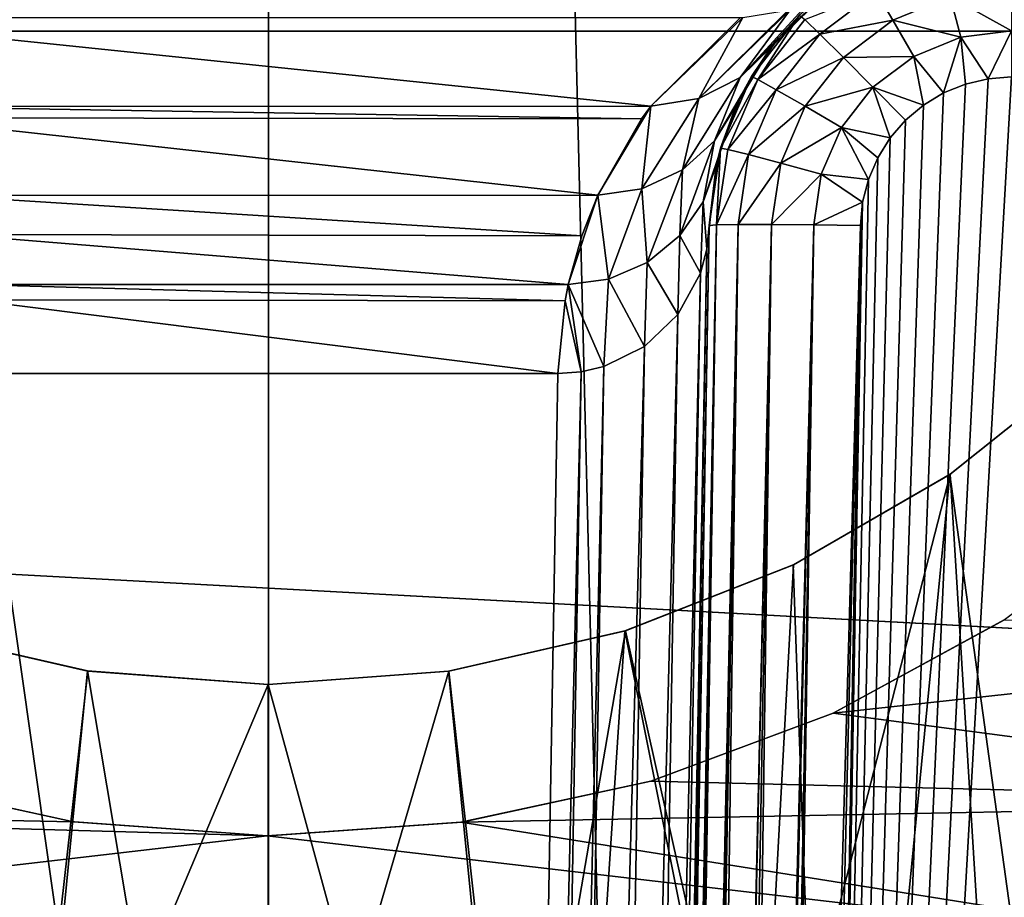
# Model space of a CAD drawing. Header units: millimetres. Extents: x -40 to 40, y -40 to 40.
# Tile 170 of 256: x -0.8 to 2.4, y -4.7 to -1.8. Entities that reach past the tile are written whole.
import ezdxf

# ---------------------------------------------------------------- set-up
doc = ezdxf.new("R2010")
doc.units = ezdxf.units.MM
doc.header["$LTSCALE"] = 26.699852
for name, color, linetype in [('1', 7, 'CONTINUOUS'), ('101', 7, 'CONTINUOUS'), ('103', 7, 'CONTINUOUS'), ('16', 7, 'CONTINUOUS'), ('163', 7, 'CONTINUOUS'), ('166', 7, 'CONTINUOUS'), ('169', 7, 'CONTINUOUS'), ('406', 7, 'CONTINUOUS'), ('720', 7, 'CONTINUOUS'), ('721', 7, 'CONTINUOUS'), ('729', 7, 'CONTINUOUS'), ('730', 7, 'CONTINUOUS'), ('731', 7, 'CONTINUOUS'), ('732', 7, 'CONTINUOUS'), ('87', 7, 'CONTINUOUS'), ('93', 7, 'CONTINUOUS'), ('94', 7, 'CONTINUOUS'), ('95', 7, 'CONTINUOUS')]:
    doc.layers.add(name, color=color, linetype=linetype)

msp = doc.modelspace()

# ---------------------------------------------------------------- linework, layer by layer
at = {"layer": '1', "linetype": 'Continuous'}
for points in [[(0, 39.5), (-1.9386, 39.4524), (0, -39.5), (0, 39.5)], [(1.9386, -39.4524), (0, 39.5), (0, -39.5), (1.9386, -39.4524)], [(3.872, 39.3098), (0, 39.5), (1.9386, -39.4524), (3.872, 39.3098)], [(0, -39.5), (-1.9386, 39.4524), (-3.872, -39.3098), (0, -39.5)], [(3.8727, -39.3097), (3.872, 39.3098), (1.9386, -39.4524), (3.8727, -39.3097)]]:
    msp.add_3dface(points, dxfattribs=at)
at = {"layer": '101', "linetype": 'Continuous'}
for points in [[(2.432, -3.7862, -770), (2.9461, -3.4015, -770), (2.4325, -3.7858, -755), (2.432, -3.7862, -770)], [(1.8669, -4.0945, -755), (2.432, -3.7862, -770), (2.4325, -3.7858, -755), (1.8669, -4.0945, -755)], [(1.8684, -4.0938, -770), (2.432, -3.7862, -770), (1.8669, -4.0945, -755), (1.8684, -4.0938, -770)], [(1.2638, -4.3189, -755), (1.2668, -4.318, -770), (1.8669, -4.0945, -755), (1.2638, -4.3189, -755)], [(1.2668, -4.318, -770), (1.8684, -4.0938, -770), (1.8669, -4.0945, -755), (1.2668, -4.318, -770)], [(-1.2705, -4.3169, -755), (-1.2688, -4.3174, -770), (-0.6443, -4.4536, -755), (-1.2705, -4.3169, -755)], [(-1.2688, -4.3174, -770), (-0.6414, -4.454, -770), (-0.6443, -4.4536, -755), (-1.2688, -4.3174, -770)], [(0.6358, -4.4548, -755), (0.6394, -4.4543, -770), (1.2638, -4.3189, -755), (0.6358, -4.4548, -755)], [(0.6394, -4.4543, -770), (1.2668, -4.318, -770), (1.2638, -4.3189, -755), (0.6394, -4.4543, -770)], [(-0.6443, -4.4536, -755), (-0.6414, -4.454, -770), (-0.0046, -4.5, -755), (-0.6443, -4.4536, -755)], [(-0.6414, -4.454, -770), (-0.001, -4.5, -770), (-0.0046, -4.5, -755), (-0.6414, -4.454, -770)], [(-0.0046, -4.5, -755), (-0.001, -4.5, -770), (0.6358, -4.4548, -755), (-0.0046, -4.5, -755)], [(-0.001, -4.5, -770), (0.6394, -4.4543, -770), (0.6358, -4.4548, -755), (-0.001, -4.5, -770)]]:
    msp.add_3dface(points, dxfattribs=at)
at = {"layer": '103', "linetype": 'Continuous'}
for points in [[(1.8669, -4.0945, -755), (2.4325, -3.7858, -755), (4.6512, -3.7902, -755), (1.8669, -4.0945, -755)], [(4.0919, -4.3882, -755), (1.8669, -4.0945, -755), (4.6512, -3.7902, -755), (4.0919, -4.3882, -755)], [(1.2638, -4.3189, -755), (1.8669, -4.0945, -755), (4.0919, -4.3882, -755), (1.2638, -4.3189, -755)], [(-1.2705, -4.3169, -755), (-0.6443, -4.4536, -755), (-4.0955, -4.3848, -755), (-1.2705, -4.3169, -755)], [(0.6358, -4.4548, -755), (1.2638, -4.3189, -755), (4.0919, -4.3882, -755), (0.6358, -4.4548, -755)], [(-0.6443, -4.4536, -755), (-0.0046, -4.5, -755), (-4.0955, -4.3848, -755), (-0.6443, -4.4536, -755)], [(-4.0955, -4.3848, -755), (-0.0046, -4.5, -755), (-3.4605, -4.9015, -755), (-4.0955, -4.3848, -755)], [(3.4563, -4.9044, -755), (0.6358, -4.4548, -755), (4.0919, -4.3882, -755), (3.4563, -4.9044, -755)], [(-0.0046, -4.5, -755), (0.6358, -4.4548, -755), (3.4563, -4.9044, -755), (-0.0046, -4.5, -755)], [(-3.4605, -4.9015, -755), (-0.0046, -4.5, -755), (3.4563, -4.9044, -755), (-3.4605, -4.9015, -755)]]:
    msp.add_3dface(points, dxfattribs=at)
at = {"layer": '16', "linetype": 'Continuous'}
for points in [[(33.9501, -1.8406, -3.5), (-33.9501, 1.8406, -3.5), (33.9501, 1.8406, -3.5), (33.9501, -1.8406, -3.5)], [(-33.9501, -1.8406, -3.5), (-33.9501, 1.8406, -3.5), (33.9501, -1.8406, -3.5), (-33.9501, -1.8406, -3.5)], [(-33.9501, -1.8406, -3.5), (33.5521, -5.5004, -3.5), (-5, -5.4103, -3.5), (-33.9501, -1.8406, -3.5)], [(33.5521, -5.5004, -3.5), (-33.9501, -1.8406, -3.5), (33.9501, -1.8406, -3.5), (33.5521, -5.5004, -3.5)]]:
    msp.add_3dface(points, dxfattribs=at)
at = {"layer": '163', "linetype": 'Continuous'}
for points in [[(2.4565, -1.9913, -823.9652), (1.7467, -14.5087, -823.7467), (2.3791, -1.9973, -823.9651), (2.4565, -1.9913, -823.9652)], [(24.9125, -14.5088, -823.7467), (1.7467, -14.5087, -823.7467), (2.4565, -1.9913, -823.9652), (24.9125, -14.5088, -823.7467)], [(2.3791, -1.9973, -823.9651), (1.7467, -14.5087, -823.7467), (2.3036, -2.0152, -823.9648), (2.3791, -1.9973, -823.9651)], [(2.3036, -2.0152, -823.9648), (1.7467, -14.5087, -823.7467), (2.2318, -2.0446, -823.9643), (2.3036, -2.0152, -823.9648)], [(2.2318, -2.0446, -823.9643), (1.7467, -14.5087, -823.7467), (2.1654, -2.0847, -823.9636), (2.2318, -2.0446, -823.9643)], [(2.1654, -2.0847, -823.9636), (1.7467, -14.5087, -823.7467), (2.106, -2.1347, -823.9627), (2.1654, -2.0847, -823.9636)], [(2.106, -2.1347, -823.9627), (1.7467, -14.5087, -823.7467), (2.0551, -2.1932, -823.9617), (2.106, -2.1347, -823.9627)], [(2.0551, -2.1932, -823.9617), (1.7467, -14.5087, -823.7467), (2.0138, -2.2588, -823.9606), (2.0551, -2.1932, -823.9617)], [(2.0138, -2.2588, -823.9606), (1.7467, -14.5087, -823.7467), (1.9832, -2.3301, -823.9593), (2.0138, -2.2588, -823.9606)], [(1.9832, -2.3301, -823.9593), (1.7467, -14.5087, -823.7467), (1.964, -2.4053, -823.958), (1.9832, -2.3301, -823.9593)], [(1.964, -2.4053, -823.958), (1.7467, -14.5087, -823.7467), (1.9566, -2.4825, -823.9567), (1.964, -2.4053, -823.958)]]:
    msp.add_3dface(points, dxfattribs=at)
at = {"layer": '166', "linetype": 'Continuous'}
for points in [[(1.5604, -1.7951, -970.7086), (1.264, -2.0881, -967.453), (-1.5604, -1.7951, -970.7086), (1.5604, -1.7951, -970.7086)], [(-1.5604, -1.7951, -970.7086), (1.264, -2.0881, -967.453), (-1.2634, -2.0888, -967.4448), (-1.5604, -1.7951, -970.7086)], [(1.264, -2.0881, -967.453), (1.2334, -2.1295, -966.9933), (-1.2634, -2.0888, -967.4448), (1.264, -2.0881, -967.453)], [(-1.2634, -2.0888, -967.4448), (1.2334, -2.1295, -966.9933), (-1.2351, -2.1271, -967.0193), (-1.2634, -2.0888, -967.4448)], [(1.2334, -2.1295, -966.9933), (1.0888, -2.3822, -964.186), (-1.2351, -2.1271, -967.0193), (1.2334, -2.1295, -966.9933)], [(-1.2351, -2.1271, -967.0193), (1.0888, -2.3822, -964.186), (-1.0884, -2.3829, -964.178), (-1.2351, -2.1271, -967.0193)], [(1.0888, -2.3822, -964.186), (1.0357, -2.517, -962.6881), (-1.0884, -2.3829, -964.178), (1.0888, -2.3822, -964.186)], [(-1.0884, -2.3829, -964.178), (1.0357, -2.517, -962.6881), (-1.0374, -2.512, -962.7439), (-1.0884, -2.3829, -964.178)], [(1.0357, -2.517, -962.6881), (0.9912, -2.6773, -960.9068), (-1.0374, -2.512, -962.7439), (1.0357, -2.517, -962.6881)], [(-1.0374, -2.512, -962.7439), (0.9912, -2.6773, -960.9068), (-0.991, -2.6779, -960.9004), (-1.0374, -2.512, -962.7439)], [(0.9912, -2.6773, -960.9068), (0.9803, -2.7314, -960.3056), (-0.991, -2.6779, -960.9004), (0.9912, -2.6773, -960.9068)], [(-0.991, -2.6779, -960.9004), (0.9803, -2.7314, -960.3056), (-0.9809, -2.7285, -960.3381), (-0.991, -2.6779, -960.9004)], [(-0.9809, -2.7285, -960.3381), (0.9567, -2.9718, -957.6349), (-0.9567, -2.9718, -957.6349), (-0.9809, -2.7285, -960.3381)], [(0.9803, -2.7314, -960.3056), (0.9567, -2.9718, -957.6349), (-0.9809, -2.7285, -960.3381), (0.9803, -2.7314, -960.3056)], [(-0.9567, -2.9718, -957.6349), (0.7472, -14.9737, -824.2919), (-0.7472, -14.9737, -824.2919), (-0.9567, -2.9718, -957.6349)], [(0.9567, -2.9718, -957.6349), (0.7472, -14.9737, -824.2919), (-0.9567, -2.9718, -957.6349), (0.9567, -2.9718, -957.6349)]]:
    msp.add_3dface(points, dxfattribs=at)
at = {"layer": '169', "linetype": 'Continuous'}
msp.add_3dface([(-0.9567, -2.9718, -957.6349), (-0.7472, -14.9737, -824.2919), (-0.8241, -14.9678, -824.2913), (-0.9567, -2.9718, -957.6349)], dxfattribs=at)
at = {"layer": '406', "linetype": 'Continuous'}
for points in [[(-14.0554, -14.5087, -821.2533), (14.0554, -14.5087, -821.2533), (-13.8109, 0, -821), (-14.0554, -14.5087, -821.2533)], [(14.0554, -14.5087, -821.2533), (13.8109, 0, -821), (-13.8109, 0, -821), (14.0554, -14.5087, -821.2533)]]:
    msp.add_3dface(points, dxfattribs=at)
at = {"layer": '720', "linetype": 'Continuous'}
for points in [[(1.6862, -1.8624, -967.9257), (1.8591, -1.6981, -970.6638), (1.7553, -1.787, -824.4627), (1.6862, -1.8624, -967.9257)], [(1.5965, -1.9898, -824.4609), (1.6862, -1.8624, -967.9257), (1.7553, -1.787, -824.4627), (1.5965, -1.9898, -824.4609)], [(1.6624, -1.8922, -967.4334), (1.6862, -1.8624, -967.9257), (1.5965, -1.9898, -824.4609), (1.6624, -1.8922, -967.4334)], [(1.5645, -2.048, -964.8312), (1.6624, -1.8922, -967.4334), (1.5965, -1.9898, -824.4609), (1.5645, -2.048, -964.8312)], [(1.4945, -2.2271, -824.4588), (1.5645, -2.048, -964.8312), (1.5965, -1.9898, -824.4609), (1.4945, -2.2271, -824.4588)], [(1.5452, -2.0882, -964.1651), (1.5645, -2.048, -964.8312), (1.4945, -2.2271, -824.4588), (1.5452, -2.0882, -964.1651)], [(1.4871, -2.2548, -961.3861), (1.5452, -2.0882, -964.1651), (1.4945, -2.2271, -824.4588), (1.4871, -2.2548, -961.3861)], [(1.4567, -2.4825, -824.4566), (1.4871, -2.2548, -961.3861), (1.4945, -2.2271, -824.4588), (1.4567, -2.4825, -824.4566)], [(1.4799, -2.2852, -960.8833), (1.4871, -2.2548, -961.3861), (1.4567, -2.4825, -824.4566), (1.4799, -2.2852, -960.8833)], [(1.4567, -2.4825, -957.5901), (1.4799, -2.2852, -960.8833), (1.4567, -2.4825, -824.4566), (1.4567, -2.4825, -957.5901)]]:
    msp.add_3dface(points, dxfattribs=at)
at = {"layer": '721', "linetype": 'Continuous'}
for points in [[(1.791, -1.7406, -970.6759), (1.8591, -1.6981, -970.6638), (1.5594, -1.9931, -967.425), (1.791, -1.7406, -970.6759)], [(1.8591, -1.6981, -970.6638), (1.6862, -1.8624, -967.9257), (1.5594, -1.9931, -967.425), (1.8591, -1.6981, -970.6638)], [(1.7254, -1.7685, -970.6863), (1.791, -1.7406, -970.6759), (1.5594, -1.9931, -967.425), (1.7254, -1.7685, -970.6863)], [(1.718, -1.771, -970.6874), (1.7254, -1.7685, -970.6863), (1.4225, -2.0632, -967.4407), (1.718, -1.771, -970.6874)], [(1.4225, -2.0632, -967.4407), (1.7254, -1.7685, -970.6863), (1.5594, -1.9931, -967.425), (1.4225, -2.0632, -967.4407)], [(1.5682, -1.7951, -970.7077), (1.718, -1.771, -970.6874), (1.4225, -2.0632, -967.4407), (1.5682, -1.7951, -970.7077)], [(1.264, -2.0881, -967.453), (1.5604, -1.7951, -970.7086), (1.5682, -1.7951, -970.7077), (1.264, -2.0881, -967.453)], [(1.264, -2.0881, -967.453), (1.5682, -1.7951, -970.7077), (1.4225, -2.0632, -967.4407), (1.264, -2.0881, -967.453)], [(1.6862, -1.8624, -967.9257), (1.6624, -1.8922, -967.4334), (1.5594, -1.9931, -967.425), (1.6862, -1.8624, -967.9257)], [(1.6624, -1.8922, -967.4334), (1.5645, -2.048, -964.8312), (1.4743, -2.2025, -964.1501), (1.6624, -1.8922, -967.4334)], [(1.5594, -1.9931, -967.425), (1.6624, -1.8922, -967.4334), (1.4743, -2.2025, -964.1501), (1.5594, -1.9931, -967.425)], [(1.4225, -2.0632, -967.4407), (1.5594, -1.9931, -967.425), (1.3682, -2.2982, -964.163), (1.4225, -2.0632, -967.4407)], [(1.3682, -2.2982, -964.163), (1.5594, -1.9931, -967.425), (1.4743, -2.2025, -964.1501), (1.3682, -2.2982, -964.163)], [(1.5645, -2.048, -964.8312), (1.5452, -2.0882, -964.1651), (1.4743, -2.2025, -964.1501), (1.5645, -2.048, -964.8312)], [(1.2347, -2.3613, -964.1741), (1.4225, -2.0632, -967.4407), (1.3682, -2.2982, -964.163), (1.2347, -2.3613, -964.1741)], [(1.264, -2.0881, -967.453), (1.4225, -2.0632, -967.4407), (1.2347, -2.3613, -964.1741), (1.264, -2.0881, -967.453)], [(1.0888, -2.3822, -964.186), (1.2334, -2.1295, -966.9933), (1.264, -2.0881, -967.453), (1.0888, -2.3822, -964.186)], [(1.0888, -2.3822, -964.186), (1.264, -2.0881, -967.453), (1.2347, -2.3613, -964.1741), (1.0888, -2.3822, -964.186)], [(1.5452, -2.0882, -964.1651), (1.4871, -2.2548, -961.3861), (1.4373, -2.4048, -960.874), (1.5452, -2.0882, -964.1651)], [(1.4743, -2.2025, -964.1501), (1.5452, -2.0882, -964.1651), (1.4373, -2.4048, -960.874), (1.4743, -2.2025, -964.1501)], [(1.3682, -2.2982, -964.163), (1.4743, -2.2025, -964.1501), (1.3603, -2.5158, -960.8855), (1.3682, -2.2982, -964.163)], [(1.3603, -2.5158, -960.8855), (1.4743, -2.2025, -964.1501), (1.4373, -2.4048, -960.874), (1.3603, -2.5158, -960.8855)], [(1.4871, -2.2548, -961.3861), (1.4799, -2.2852, -960.8833), (1.4373, -2.4048, -960.874), (1.4871, -2.2548, -961.3861)], [(1.2347, -2.3613, -964.1741), (1.3682, -2.2982, -964.163), (1.2521, -2.6046, -960.8956), (1.2347, -2.3613, -964.1741)], [(1.2521, -2.6046, -960.8956), (1.3682, -2.2982, -964.163), (1.3603, -2.5158, -960.8855), (1.2521, -2.6046, -960.8956)], [(1.4373, -2.4048, -960.874), (1.4799, -2.2852, -960.8833), (1.449, -2.5611, -957.5972), (1.4373, -2.4048, -960.874)], [(1.4799, -2.2852, -960.8833), (1.4567, -2.4825, -957.5901), (1.449, -2.5611, -957.5972), (1.4799, -2.2852, -960.8833)], [(1.0888, -2.3822, -964.186), (1.2347, -2.3613, -964.1741), (1.1239, -2.6596, -960.9031), (1.0888, -2.3822, -964.186)], [(1.1239, -2.6596, -960.9031), (1.2347, -2.3613, -964.1741), (1.2521, -2.6046, -960.8956), (1.1239, -2.6596, -960.9031)], [(0.9912, -2.6773, -960.9068), (1.0357, -2.517, -962.6881), (1.0888, -2.3822, -964.186), (0.9912, -2.6773, -960.9068)], [(0.9912, -2.6773, -960.9068), (1.0888, -2.3822, -964.186), (1.1239, -2.6596, -960.9031), (0.9912, -2.6773, -960.9068)], [(1.3603, -2.5158, -960.8855), (1.4373, -2.4048, -960.874), (1.4282, -2.6397, -957.6043), (1.3603, -2.5158, -960.8855)], [(1.4282, -2.6397, -957.6043), (1.4373, -2.4048, -960.874), (1.449, -2.5611, -957.5972), (1.4282, -2.6397, -957.6043)], [(1.2521, -2.6046, -960.8956), (1.3603, -2.5158, -960.8855), (1.3536, -2.7768, -957.6167), (1.2521, -2.6046, -960.8956)], [(1.3536, -2.7768, -957.6167), (1.3603, -2.5158, -960.8855), (1.4282, -2.6397, -957.6043), (1.3536, -2.7768, -957.6167)], [(1.1239, -2.6596, -960.9031), (1.2521, -2.6046, -960.8956), (1.2428, -2.8823, -957.6264), (1.1239, -2.6596, -960.9031)], [(1.2428, -2.8823, -957.6264), (1.2521, -2.6046, -960.8956), (1.3536, -2.7768, -957.6167), (1.2428, -2.8823, -957.6264)], [(0.9912, -2.6773, -960.9068), (1.1239, -2.6596, -960.9031), (1.1091, -2.9482, -957.6325), (0.9912, -2.6773, -960.9068)], [(1.1091, -2.9482, -957.6325), (1.1239, -2.6596, -960.9031), (1.2428, -2.8823, -957.6264), (1.1091, -2.9482, -957.6325)], [(0.9803, -2.7314, -960.3056), (0.9912, -2.6773, -960.9068), (1.0336, -2.9659, -957.6343), (0.9803, -2.7314, -960.3056)], [(1.0336, -2.9659, -957.6343), (0.9912, -2.6773, -960.9068), (1.1091, -2.9482, -957.6325), (1.0336, -2.9659, -957.6343)], [(0.9567, -2.9718, -957.6349), (0.9803, -2.7314, -960.3056), (1.0336, -2.9659, -957.6343), (0.9567, -2.9718, -957.6349)]]:
    msp.add_3dface(points, dxfattribs=at)
at = {"layer": '729', "linetype": 'Continuous'}
for points in [[(1.449, -2.5611, -957.5972), (1.4567, -2.4825, -957.5901), (1.2399, -14.5609, -824.254), (1.449, -2.5611, -957.5972)], [(1.2399, -14.5609, -824.254), (1.4567, -2.4825, -957.5901), (1.2472, -14.4845, -824.2471), (1.2399, -14.5609, -824.254)], [(1.4282, -2.6397, -957.6043), (1.449, -2.5611, -957.5972), (1.2208, -14.6357, -824.2608), (1.4282, -2.6397, -957.6043)], [(1.2208, -14.6357, -824.2608), (1.449, -2.5611, -957.5972), (1.2399, -14.5609, -824.254), (1.2208, -14.6357, -824.2608)], [(1.3536, -2.7768, -957.6167), (1.4282, -2.6397, -957.6043), (1.1523, -14.7678, -824.2727), (1.3536, -2.7768, -957.6167)], [(1.1523, -14.7678, -824.2727), (1.4282, -2.6397, -957.6043), (1.2208, -14.6357, -824.2608), (1.1523, -14.7678, -824.2727)], [(1.0444, -14.8763, -824.2827), (1.3536, -2.7768, -957.6167), (1.1523, -14.7678, -824.2727), (1.0444, -14.8763, -824.2827)], [(1.2428, -2.8823, -957.6264), (1.3536, -2.7768, -957.6167), (1.0444, -14.8763, -824.2827), (1.2428, -2.8823, -957.6264)], [(0.9055, -14.9481, -824.2894), (1.2428, -2.8823, -957.6264), (1.0444, -14.8763, -824.2827), (0.9055, -14.9481, -824.2894)], [(1.1091, -2.9482, -957.6325), (1.2428, -2.8823, -957.6264), (0.9055, -14.9481, -824.2894), (1.1091, -2.9482, -957.6325)], [(0.8263, -14.9675, -824.2912), (1.1091, -2.9482, -957.6325), (0.9055, -14.9481, -824.2894), (0.8263, -14.9675, -824.2912)], [(1.0336, -2.9659, -957.6343), (1.1091, -2.9482, -957.6325), (0.8263, -14.9675, -824.2912), (1.0336, -2.9659, -957.6343)], [(0.7472, -14.9737, -824.2919), (0.9567, -2.9718, -957.6349), (1.0336, -2.9659, -957.6343), (0.7472, -14.9737, -824.2919)], [(0.7472, -14.9737, -824.2919), (1.0336, -2.9659, -957.6343), (0.8263, -14.9675, -824.2912), (0.7472, -14.9737, -824.2919)]]:
    msp.add_3dface(points, dxfattribs=at)
at = {"layer": '730', "linetype": 'Continuous'}
msp.add_3dface([(1.4567, -2.4825, -957.5901), (1.4567, -2.4825, -824.4566), (1.2472, -14.4845, -824.2471), (1.4567, -2.4825, -957.5901)], dxfattribs=at)
at = {"layer": '731', "linetype": 'Continuous'}
for points in [[(1.2472, -14.4845, -824.2471), (1.4567, -2.4825, -824.4566), (1.4812, -2.4803, -824.3021), (1.2472, -14.4845, -824.2471)], [(1.2472, -14.4845, -824.2471), (1.4812, -2.4803, -824.3021), (1.2516, -14.4978, -824.1789), (1.2472, -14.4845, -824.2471)], [(1.2516, -14.4978, -824.1789), (1.4812, -2.4803, -824.3021), (1.2524, -14.499, -824.1729), (1.2516, -14.4978, -824.1789)], [(1.4812, -2.4803, -824.3021), (1.2652, -14.5108, -824.1121), (1.2524, -14.499, -824.1729), (1.4812, -2.4803, -824.3021)], [(1.2932, -14.5116, -824.036), (1.2652, -14.5108, -824.1121), (1.4812, -2.4803, -824.3021), (1.2932, -14.5116, -824.036)], [(1.3107, -14.5119, -824.0018), (1.2932, -14.5116, -824.036), (1.5523, -2.4791, -824.1626), (1.3107, -14.5119, -824.0018)], [(1.5523, -2.4791, -824.1626), (1.2932, -14.5116, -824.036), (1.4812, -2.4803, -824.3021), (1.5523, -2.4791, -824.1626)], [(1.3332, -14.5121, -823.9655), (1.3107, -14.5119, -824.0018), (1.5523, -2.4791, -824.1626), (1.3332, -14.5121, -823.9655)], [(1.384, -14.5123, -823.9024), (1.3332, -14.5121, -823.9655), (1.5523, -2.4791, -824.1626), (1.384, -14.5123, -823.9024)], [(1.6631, -2.4791, -824.052), (1.384, -14.5123, -823.9024), (1.5523, -2.4791, -824.1626), (1.6631, -2.4791, -824.052)], [(1.39, -14.5123, -823.8962), (1.384, -14.5123, -823.9024), (1.6631, -2.4791, -824.052), (1.39, -14.5123, -823.8962)], [(1.4444, -14.5122, -823.8484), (1.39, -14.5123, -823.8962), (1.6631, -2.4791, -824.052), (1.4444, -14.5122, -823.8484)], [(1.4941, -14.5119, -823.8151), (1.4444, -14.5122, -823.8484), (1.6631, -2.4791, -824.052), (1.4941, -14.5119, -823.8151)], [(1.8027, -2.4803, -823.981), (1.4941, -14.5119, -823.8151), (1.6631, -2.4791, -824.052), (1.8027, -2.4803, -823.981)], [(1.5127, -14.5118, -823.8048), (1.4941, -14.5119, -823.8151), (1.8027, -2.4803, -823.981), (1.5127, -14.5118, -823.8048)], [(1.5872, -14.5111, -823.7728), (1.5127, -14.5118, -823.8048), (1.8027, -2.4803, -823.981), (1.5872, -14.5111, -823.7728)], [(1.6159, -14.5107, -823.7641), (1.5872, -14.5111, -823.7728), (1.8027, -2.4803, -823.981), (1.6159, -14.5107, -823.7641)], [(1.9566, -2.4825, -823.9567), (1.6159, -14.5107, -823.7641), (1.8027, -2.4803, -823.981), (1.9566, -2.4825, -823.9567)], [(1.9566, -2.4825, -823.9567), (1.6658, -14.51, -823.7533), (1.6159, -14.5107, -823.7641), (1.9566, -2.4825, -823.9567)], [(1.9566, -2.4825, -823.9567), (1.7467, -14.5087, -823.7467), (1.6658, -14.51, -823.7533), (1.9566, -2.4825, -823.9567)]]:
    msp.add_3dface(points, dxfattribs=at)
at = {"layer": '732', "linetype": 'Continuous'}
for points in [[(1.8226, -1.8499, -824.1736), (1.7728, -1.8016, -824.314), (2.0089, -1.7091, -824.1761), (1.8226, -1.8499, -824.1736)], [(1.8226, -1.8499, -824.1736), (2.0089, -1.7091, -824.1761), (2.0637, -1.8035, -824.0637), (1.8226, -1.8499, -824.1736)], [(2.0637, -1.8035, -824.0637), (2.0089, -1.7091, -824.1761), (2.2534, -1.7259, -824.0651), (2.0637, -1.8035, -824.0637)], [(2.2534, -1.7259, -824.0651), (2.4565, -1.7019, -824.0638), (2.4565, -1.8388, -823.9919), (2.2534, -1.7259, -824.0651)], [(2.0637, -1.8035, -824.0637), (2.2534, -1.7259, -824.0651), (2.2891, -1.8596, -823.9918), (2.0637, -1.8035, -824.0637)], [(2.2891, -1.8596, -823.9918), (2.2534, -1.7259, -824.0651), (2.4565, -1.8388, -823.9919), (2.2891, -1.8596, -823.9918)], [(1.5965, -1.9898, -824.4609), (1.7553, -1.787, -824.4627), (1.6174, -1.9998, -824.3105), (1.5965, -1.9898, -824.4609)], [(1.6174, -1.9998, -824.3105), (1.7553, -1.787, -824.4627), (1.7728, -1.8016, -824.314), (1.6174, -1.9998, -824.3105)], [(1.6174, -1.9998, -824.3105), (1.7728, -1.8016, -824.314), (1.8226, -1.8499, -824.1736), (1.6174, -1.9998, -824.3105)], [(1.9003, -1.927, -824.0616), (1.8226, -1.8499, -824.1736), (2.0637, -1.8035, -824.0637), (1.9003, -1.927, -824.0616)], [(1.9003, -1.927, -824.0616), (2.0637, -1.8035, -824.0637), (2.1328, -1.9235, -823.9907), (1.9003, -1.927, -824.0616)], [(2.1328, -1.9235, -823.9907), (2.0637, -1.8035, -824.0637), (2.2891, -1.8596, -823.9918), (2.1328, -1.9235, -823.9907)], [(1.6786, -2.0337, -824.1704), (1.6174, -1.9998, -824.3105), (1.8226, -1.8499, -824.1736), (1.6786, -2.0337, -824.1704)], [(1.6786, -2.0337, -824.1704), (1.8226, -1.8499, -824.1736), (1.9003, -1.927, -824.0616), (1.6786, -2.0337, -824.1704)], [(2.3791, -1.9973, -823.9651), (2.2891, -1.8596, -823.9918), (2.4565, -1.8388, -823.9919), (2.3791, -1.9973, -823.9651)], [(2.4565, -1.9913, -823.9652), (2.3791, -1.9973, -823.9651), (2.4565, -1.8388, -823.9919), (2.4565, -1.9913, -823.9652)], [(2.2318, -2.0446, -823.9643), (2.1328, -1.9235, -823.9907), (2.2891, -1.8596, -823.9918), (2.2318, -2.0446, -823.9643)], [(2.3036, -2.0152, -823.9648), (2.2318, -2.0446, -823.9643), (2.2891, -1.8596, -823.9918), (2.3036, -2.0152, -823.9648)], [(2.3791, -1.9973, -823.9651), (2.3036, -2.0152, -823.9648), (2.2891, -1.8596, -823.9918), (2.3791, -1.9973, -823.9651)], [(1.774, -2.0882, -824.0588), (1.6786, -2.0337, -824.1704), (1.9003, -1.927, -824.0616), (1.774, -2.0882, -824.0588)], [(1.774, -2.0882, -824.0588), (1.9003, -1.927, -824.0616), (1.9982, -2.0253, -823.9889), (1.774, -2.0882, -824.0588)], [(1.9982, -2.0253, -823.9889), (1.9003, -1.927, -824.0616), (2.1328, -1.9235, -823.9907), (1.9982, -2.0253, -823.9889)], [(2.1654, -2.0847, -823.9636), (1.9982, -2.0253, -823.9889), (2.1328, -1.9235, -823.9907), (2.1654, -2.0847, -823.9636)], [(2.2318, -2.0446, -823.9643), (2.1654, -2.0847, -823.9636), (2.1328, -1.9235, -823.9907), (2.2318, -2.0446, -823.9643)], [(1.4945, -2.2271, -824.4588), (1.5965, -1.9898, -824.4609), (1.6174, -1.9998, -824.3105), (1.4945, -2.2271, -824.4588)], [(1.518, -2.2312, -824.3065), (1.4945, -2.2271, -824.4588), (1.6174, -1.9998, -824.3105), (1.518, -2.2312, -824.3065)], [(1.518, -2.2312, -824.3065), (1.6174, -1.9998, -824.3105), (1.6786, -2.0337, -824.1704), (1.518, -2.2312, -824.3065)], [(1.5865, -2.2482, -824.1666), (1.518, -2.2312, -824.3065), (1.6786, -2.0337, -824.1704), (1.5865, -2.2482, -824.1666)], [(1.5865, -2.2482, -824.1666), (1.6786, -2.0337, -824.1704), (1.774, -2.0882, -824.0588), (1.5865, -2.2482, -824.1666)], [(1.894, -2.1582, -823.9866), (1.774, -2.0882, -824.0588), (1.9982, -2.0253, -823.9889), (1.894, -2.1582, -823.9866)], [(2.0551, -2.1932, -823.9617), (1.894, -2.1582, -823.9866), (1.9982, -2.0253, -823.9889), (2.0551, -2.1932, -823.9617)], [(2.106, -2.1347, -823.9627), (2.0551, -2.1932, -823.9617), (1.9982, -2.0253, -823.9889), (2.106, -2.1347, -823.9627)], [(2.1654, -2.0847, -823.9636), (2.106, -2.1347, -823.9627), (1.9982, -2.0253, -823.9889), (2.1654, -2.0847, -823.9636)], [(1.6931, -2.2765, -824.0555), (1.5865, -2.2482, -824.1666), (1.774, -2.0882, -824.0588), (1.6931, -2.2765, -824.0555)], [(1.6931, -2.2765, -824.0555), (1.774, -2.0882, -824.0588), (1.894, -2.1582, -823.9866), (1.6931, -2.2765, -824.0555)], [(1.8274, -2.3133, -823.9839), (1.6931, -2.2765, -824.0555), (1.894, -2.1582, -823.9866), (1.8274, -2.3133, -823.9839)], [(1.9832, -2.3301, -823.9593), (1.8274, -2.3133, -823.9839), (1.894, -2.1582, -823.9866), (1.9832, -2.3301, -823.9593)], [(2.0551, -2.1932, -823.9617), (2.0138, -2.2588, -823.9606), (1.894, -2.1582, -823.9866), (2.0551, -2.1932, -823.9617)], [(2.0138, -2.2588, -823.9606), (1.9832, -2.3301, -823.9593), (1.894, -2.1582, -823.9866), (2.0138, -2.2588, -823.9606)], [(1.4567, -2.4825, -824.4566), (1.4945, -2.2271, -824.4588), (1.4812, -2.4803, -824.3021), (1.4567, -2.4825, -824.4566)], [(1.4812, -2.4803, -824.3021), (1.4945, -2.2271, -824.4588), (1.518, -2.2312, -824.3065), (1.4812, -2.4803, -824.3021)], [(1.4812, -2.4803, -824.3021), (1.518, -2.2312, -824.3065), (1.5865, -2.2482, -824.1666), (1.4812, -2.4803, -824.3021)], [(1.5523, -2.4791, -824.1626), (1.4812, -2.4803, -824.3021), (1.5865, -2.2482, -824.1666), (1.5523, -2.4791, -824.1626)], [(1.5523, -2.4791, -824.1626), (1.5865, -2.2482, -824.1666), (1.6931, -2.2765, -824.0555), (1.5523, -2.4791, -824.1626)], [(1.6631, -2.4791, -824.052), (1.5523, -2.4791, -824.1626), (1.6931, -2.2765, -824.0555), (1.6631, -2.4791, -824.052)], [(1.6631, -2.4791, -824.052), (1.6931, -2.2765, -824.0555), (1.8274, -2.3133, -823.9839), (1.6631, -2.4791, -824.052)], [(1.8027, -2.4803, -823.981), (1.6631, -2.4791, -824.052), (1.8274, -2.3133, -823.9839), (1.8027, -2.4803, -823.981)], [(1.964, -2.4053, -823.958), (1.8027, -2.4803, -823.981), (1.8274, -2.3133, -823.9839), (1.964, -2.4053, -823.958)], [(1.9832, -2.3301, -823.9593), (1.964, -2.4053, -823.958), (1.8274, -2.3133, -823.9839), (1.9832, -2.3301, -823.9593)], [(1.964, -2.4053, -823.958), (1.9566, -2.4825, -823.9567), (1.8027, -2.4803, -823.981), (1.964, -2.4053, -823.958)]]:
    msp.add_3dface(points, dxfattribs=at)
at = {"layer": '87', "linetype": 'Continuous'}
for points in [[(2.7216, -2.9313, -770), (2.3889, -5.5039, -770), (2.2535, -3.3048, -770), (2.7216, -2.9313, -770)], [(3.117, -5.1268, -770), (2.3889, -5.5039, -770), (2.7216, -2.9313, -770), (3.117, -5.1268, -770)], [(2.3889, -5.5039, -770), (1.6181, -5.7777, -770), (2.2535, -3.3048, -770), (2.3889, -5.5039, -770)], [(2.2535, -3.3048, -770), (1.6181, -5.7777, -770), (1.7353, -3.604, -770), (2.2535, -3.3048, -770)], [(1.7353, -3.604, -770), (1.6181, -5.7777, -770), (1.18, -3.822, -770), (1.7353, -3.604, -770)], [(-0.82, -5.9437, -770), (-1.6226, -5.7764, -770), (-1.1801, -3.8219, -770), (-0.82, -5.9437, -770)], [(-0.5969, -3.9552, -770), (-0.82, -5.9437, -770), (-1.1801, -3.8219, -770), (-0.5969, -3.9552, -770)], [(1.18, -3.822, -770), (0.8157, -5.9443, -770), (0.5966, -3.9552, -770), (1.18, -3.822, -770)], [(1.6181, -5.7777, -770), (0.8157, -5.9443, -770), (1.18, -3.822, -770), (1.6181, -5.7777, -770)], [(-0.0009, -4, -770), (-0.82, -5.9437, -770), (-0.5969, -3.9552, -770), (-0.0009, -4, -770)], [(0.8157, -5.9443, -770), (-0.0014, -6, -770), (0.5966, -3.9552, -770), (0.8157, -5.9443, -770)], [(0.5966, -3.9552, -770), (-0.0014, -6, -770), (-0.0009, -4, -770), (0.5966, -3.9552, -770)], [(-0.0014, -6, -770), (-0.82, -5.9437, -770), (-0.0009, -4, -770), (-0.0014, -6, -770)]]:
    msp.add_3dface(points, dxfattribs=at)
at = {"layer": '93', "linetype": 'Continuous'}
for points in [[(2.2524, -3.3056, -20), (2.7605, -6.9735, -20), (2.7206, -2.9323, -20), (2.2524, -3.3056, -20)], [(1.734, -3.6046, -20), (1.866, -7.2641, -20), (2.2524, -3.3056, -20), (1.734, -3.6046, -20)], [(1.866, -7.2641, -20), (2.7605, -6.9735, -20), (2.2524, -3.3056, -20), (1.866, -7.2641, -20)], [(1.1783, -3.8225, -20), (1.866, -7.2641, -20), (1.734, -3.6046, -20), (1.1783, -3.8225, -20)], [(-1.1817, -3.8214, -20), (-0.9416, -7.4406, -20), (-0.5984, -3.955, -20), (-1.1817, -3.8214, -20)], [(0.5951, -3.9555, -20), (0.9399, -7.4409, -20), (1.1783, -3.8225, -20), (0.5951, -3.9555, -20)], [(0.9399, -7.4409, -20), (1.866, -7.2641, -20), (1.1783, -3.8225, -20), (0.9399, -7.4409, -20)], [(-0.9416, -7.4406, -20), (-0.0017, -7.5, -20), (-0.5984, -3.955, -20), (-0.9416, -7.4406, -20)], [(-0.0017, -7.5, -20), (-0.0009, -4, -20), (-0.5984, -3.955, -20), (-0.0017, -7.5, -20)], [(-0.0009, -4, -20), (0.9399, -7.4409, -20), (0.5951, -3.9555, -20), (-0.0009, -4, -20)], [(-0.0017, -7.5, -20), (0.9399, -7.4409, -20), (-0.0009, -4, -20), (-0.0017, -7.5, -20)]]:
    msp.add_3dface(points, dxfattribs=at)
at = {"layer": '94', "linetype": 'Continuous'}
for points in [[(2.2535, -3.3048, -770), (2.2524, -3.3056, -20), (2.7206, -2.9323, -20), (2.2535, -3.3048, -770)], [(2.7216, -2.9313, -770), (2.2535, -3.3048, -770), (2.7206, -2.9323, -20), (2.7216, -2.9313, -770)], [(1.7353, -3.604, -770), (1.734, -3.6046, -20), (2.2524, -3.3056, -20), (1.7353, -3.604, -770)], [(2.2535, -3.3048, -770), (1.7353, -3.604, -770), (2.2524, -3.3056, -20), (2.2535, -3.3048, -770)], [(1.18, -3.822, -770), (1.1783, -3.8225, -20), (1.734, -3.6046, -20), (1.18, -3.822, -770)], [(1.7353, -3.604, -770), (1.18, -3.822, -770), (1.734, -3.6046, -20), (1.7353, -3.604, -770)], [(0.5966, -3.9552, -770), (0.5951, -3.9555, -20), (1.1783, -3.8225, -20), (0.5966, -3.9552, -770)], [(1.18, -3.822, -770), (0.5966, -3.9552, -770), (1.1783, -3.8225, -20), (1.18, -3.822, -770)], [(0.5966, -3.9552, -770), (-0.0009, -4, -770), (0.5951, -3.9555, -20), (0.5966, -3.9552, -770)], [(-0.0009, -4, -20), (0.5951, -3.9555, -20), (-0.0009, -4, -395), (-0.0009, -4, -20)], [(0.5951, -3.9555, -20), (-0.0009, -4, -770), (-0.0009, -4, -395), (0.5951, -3.9555, -20)]]:
    msp.add_3dface(points, dxfattribs=at)
at = {"layer": '95', "linetype": 'Continuous'}
for points in [[(-1.1801, -3.8219, -770), (-1.1817, -3.8214, -20), (-0.5984, -3.955, -20), (-1.1801, -3.8219, -770)], [(-0.5969, -3.9552, -770), (-1.1801, -3.8219, -770), (-0.5984, -3.955, -20), (-0.5969, -3.9552, -770)], [(-0.0009, -4, -20), (-0.5969, -3.9552, -770), (-0.5984, -3.955, -20), (-0.0009, -4, -20)], [(-0.5969, -3.9552, -770), (-0.0009, -4, -20), (-0.0009, -4, -395), (-0.5969, -3.9552, -770)], [(-0.0009, -4, -770), (-0.5969, -3.9552, -770), (-0.0009, -4, -395), (-0.0009, -4, -770)]]:
    msp.add_3dface(points, dxfattribs=at)

doc.saveas('drawing.dxf')
